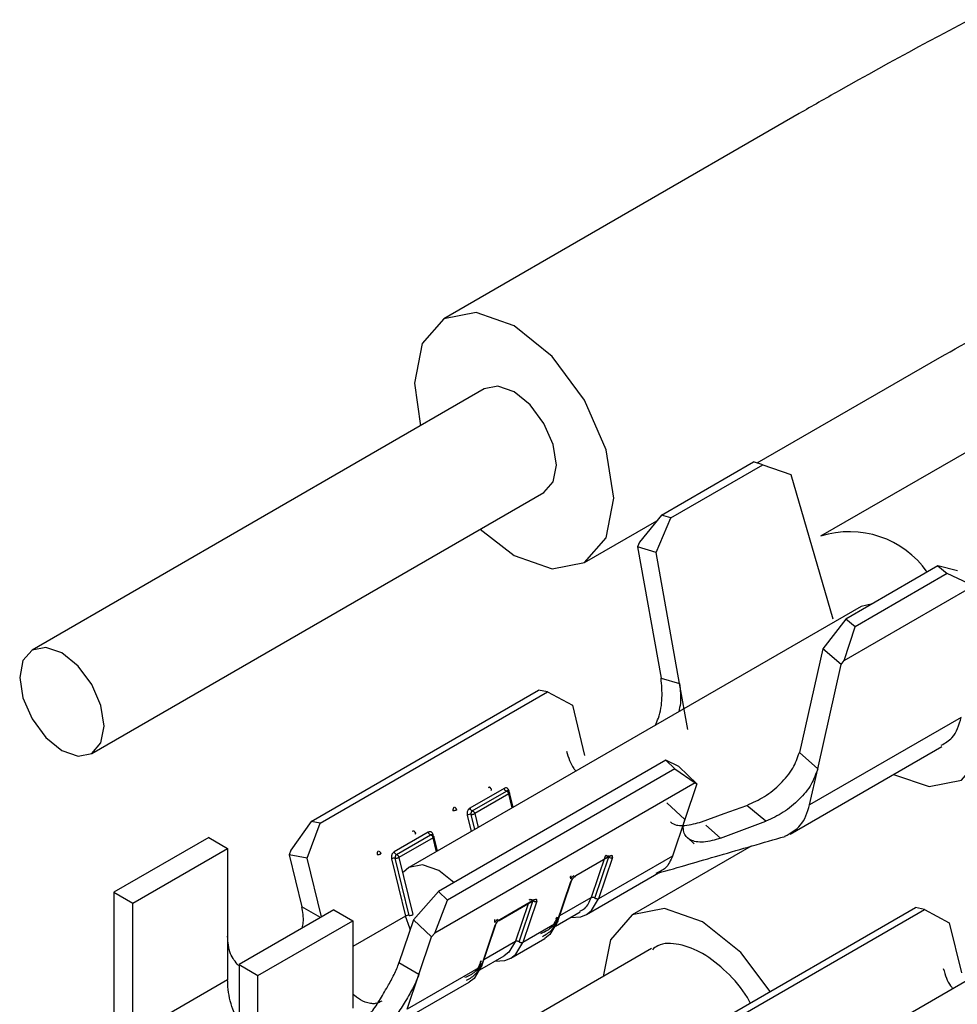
# Model space of a CAD drawing. Extents: x 897.4 to 914.4, y -8.5 to 2.5.
# Tile 10 of 36: x 906.0452 to 906.1318, y -3.0718 to -2.9808. Entities that reach past the tile are written whole.
import ezdxf

# ---------------------------------------------------------------- set-up
doc = ezdxf.new("R2010")
doc.units = 0
doc.header["$LTSCALE"] = 4
doc.header["$MEASUREMENT"] = 0
doc.layers.get('0').update_dxf_attribs({"linetype": 'CONTINUOUS'})

msp = doc.modelspace()

# ---------------------------------------------------------------- linework, layer by layer
at = {"color": 7, "linetype": 'Continuous', "lineweight": 25}
for p, q in [((906.117209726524, -2.989521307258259), (906.084394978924, -3.008464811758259)), ((906.157146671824, -3.006643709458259), (906.119193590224, -3.02855358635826)), ((906.113325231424, -3.021785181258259), (906.130208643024, -3.012038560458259)), ((906.088138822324, -3.01494997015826), (906.046380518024, -3.039056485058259)), ((906.104505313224, -3.026592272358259), (906.113005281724, -3.021685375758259)), ((906.105358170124, -3.02685828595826), (906.113858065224, -3.021951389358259)), ((906.113858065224, -3.021951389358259), (906.113005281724, -3.021685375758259)), ((906.113858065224, -3.021951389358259), (906.116454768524, -3.02285748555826)), ((906.116454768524, -3.02285748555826), (906.120308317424, -3.03618203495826)), ((906.051891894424, -3.048603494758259), (906.093650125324, -3.02449694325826)), ((906.104505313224, -3.026592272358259), (906.102476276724, -3.029102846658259)), ((906.105358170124, -3.02685828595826), (906.104505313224, -3.026592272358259)), ((906.097393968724, -3.030982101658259), (906.1040742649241, -3.02712561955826)), ((906.1039999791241, -3.030064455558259), (906.105358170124, -3.02685828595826)), ((906.102476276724, -3.029102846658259), (906.102294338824, -3.02953239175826)), ((906.102294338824, -3.02953239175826), (906.104460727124, -3.041670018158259)), ((906.1039999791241, -3.030064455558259), (906.102294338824, -3.02953239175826)), ((906.106155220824, -3.04213945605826), (906.1039999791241, -3.030064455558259)), ((906.130026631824, -3.03128529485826), (906.1215266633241, -3.03619219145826)), ((906.130026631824, -3.03128529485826), (906.1308794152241, -3.03200391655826)), ((906.131844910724, -3.031742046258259), (906.130026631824, -3.03128529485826)), ((906.1308794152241, -3.03200391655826), (906.122379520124, -3.036910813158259)), ((906.133318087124, -3.033120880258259), (906.1308794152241, -3.03200391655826)), ((906.121377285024, -3.040014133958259), (906.133318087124, -3.033120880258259)), ((906.122937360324, -3.035038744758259), (906.081179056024, -3.059145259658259)), ((906.123971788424, -3.034780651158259), (906.122937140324, -3.035038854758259)), ((906.1215266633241, -3.03619219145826), (906.119384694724, -3.03894582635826)), ((906.122379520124, -3.036910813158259), (906.1215266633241, -3.03619219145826)), ((906.121377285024, -3.040014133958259), (906.122379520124, -3.036910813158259)), ((906.119384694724, -3.03894582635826), (906.117229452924, -3.048532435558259)), ((906.121090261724, -3.040383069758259), (906.119384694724, -3.03894582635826)), ((906.118923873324, -3.050019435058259), (906.121090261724, -3.040383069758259)), ((906.121090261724, -3.040383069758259), (906.121377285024, -3.040014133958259)), ((906.104460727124, -3.041670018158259), (906.106155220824, -3.042139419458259)), ((906.106916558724, -3.04640491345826), (906.106155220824, -3.042139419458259)), ((906.072152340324, -3.054881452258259), (906.093153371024, -3.042757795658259)), ((906.072984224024, -3.055048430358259), (906.0939853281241, -3.042924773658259)), ((906.0939853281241, -3.042924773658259), (906.093153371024, -3.042757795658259)), ((906.0939853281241, -3.042924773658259), (906.096277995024, -3.04414905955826)), ((906.096277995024, -3.04414905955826), (906.097404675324, -3.048789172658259)), ((906.132174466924, -3.045273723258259), (906.118173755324, -3.053356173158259)), ((906.116377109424, -3.056049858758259), (906.130395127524, -3.047957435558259)), ((906.117229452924, -3.048532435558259), (906.118923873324, -3.050019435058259)), ((906.104898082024, -3.04922458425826), (906.083896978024, -3.061348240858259)), ((906.1057300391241, -3.050018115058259), (906.104898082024, -3.04922458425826)), ((906.106105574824, -3.049822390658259), (906.104898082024, -3.04922458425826)), ((906.1057300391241, -3.050018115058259), (906.084728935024, -3.06214177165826)), ((906.1057300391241, -3.050018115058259), (906.107607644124, -3.051329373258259)), ((906.107769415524, -3.051409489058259), (906.106105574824, -3.049822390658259)), ((906.118173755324, -3.053356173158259), (906.118923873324, -3.050019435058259)), ((906.107607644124, -3.051329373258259), (906.083575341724, -3.06520296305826)), ((906.107607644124, -3.051329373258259), (906.107769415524, -3.051409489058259)), ((906.0899622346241, -3.051831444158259), (906.086812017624, -3.053649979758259)), ((906.087032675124, -3.053906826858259), (906.090182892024, -3.05208829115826)), ((906.088573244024, -3.051775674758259), (906.088518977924, -3.051754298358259)), ((906.090237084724, -3.052109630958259), (906.090182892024, -3.05208829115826)), ((906.090802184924, -3.05358999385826), (906.090465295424, -3.05220254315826)), ((906.107769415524, -3.051409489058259), (906.106659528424, -3.054699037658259)), ((906.090403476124, -3.052345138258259), (906.087253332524, -3.054163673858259)), ((906.106659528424, -3.054699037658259), (906.104978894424, -3.05316169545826)), ((906.114142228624, -3.054861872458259), (906.112387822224, -3.053399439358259)), ((906.072152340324, -3.054881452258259), (906.070274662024, -3.057524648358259)), ((906.072984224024, -3.055048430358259), (906.072152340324, -3.054881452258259)), ((906.106659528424, -3.054699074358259), (906.105517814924, -3.058082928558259)), ((906.109948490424, -3.056428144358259), (906.114142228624, -3.054861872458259)), ((906.071776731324, -3.058293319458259), (906.072984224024, -3.055048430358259)), ((906.0829618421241, -3.05587265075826), (906.079811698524, -3.05769118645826)), ((906.0815729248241, -3.055816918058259), (906.081518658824, -3.055795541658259)), ((906.1577358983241, -3.055127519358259), (906.115977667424, -3.079234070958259)), ((906.062689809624, -3.05637926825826), (906.0539394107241, -3.06143077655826)), ((906.062689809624, -3.05637926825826), (906.064439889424, -3.057389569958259)), ((906.080032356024, -3.057948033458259), (906.0831824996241, -3.056129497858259)), ((906.083403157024, -3.05638634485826), (906.080253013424, -3.058204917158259)), ((906.0831824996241, -3.056129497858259), (906.0832367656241, -3.05615087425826)), ((906.083801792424, -3.05763120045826), (906.083464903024, -3.05624378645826)), ((906.106885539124, -3.056382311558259), (906.107508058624, -3.056951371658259)), ((906.0556894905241, -3.06244107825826), (906.064439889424, -3.057389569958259)), ((906.064439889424, -3.057389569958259), (906.064439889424, -3.06547333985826)), ((906.070274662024, -3.057524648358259), (906.070112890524, -3.057959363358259)), ((906.112790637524, -3.05716733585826), (906.101794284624, -3.063515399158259)), ((906.071776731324, -3.058293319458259), (906.070112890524, -3.057959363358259)), ((906.070112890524, -3.057959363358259), (906.071279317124, -3.06276330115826)), ((906.073092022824, -3.063710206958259), (906.071776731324, -3.058293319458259)), ((906.079570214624, -3.05834017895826), (906.080853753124, -3.063626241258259)), ((906.0811951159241, -3.063558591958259), (906.079911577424, -3.058272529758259)), ((906.080253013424, -3.058204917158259), (906.081536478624, -3.063490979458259)), ((906.099734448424, -3.05809939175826), (906.096584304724, -3.05991792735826)), ((906.099293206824, -3.058103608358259), (906.098009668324, -3.061907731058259)), ((906.098351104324, -3.061965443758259), (906.099634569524, -3.058161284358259)), ((906.105517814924, -3.058082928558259), (906.098692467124, -3.062023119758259)), ((906.0999760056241, -3.058218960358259), (906.098692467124, -3.062023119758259)), ((906.097583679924, -3.06346971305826), (906.104434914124, -3.059514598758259)), ((906.0948422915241, -3.064245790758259), (906.0961257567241, -3.060441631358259)), ((906.095425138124, -3.062640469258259), (906.096193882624, -3.060362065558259)), ((906.096309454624, -3.05987876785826), (906.096363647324, -3.05992005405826)), ((906.083896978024, -3.061348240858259), (906.081604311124, -3.063966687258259)), ((906.084728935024, -3.06214177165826), (906.083896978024, -3.061348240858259)), ((906.0539394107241, -3.06143077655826), (906.0556894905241, -3.06244107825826)), ((906.0539394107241, -3.06143077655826), (906.0539394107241, -3.07258853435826)), ((906.083575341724, -3.06520296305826), (906.084728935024, -3.06214177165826)), ((906.092734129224, -3.06214059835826), (906.089583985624, -3.06395917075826)), ((906.0912017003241, -3.063056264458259), (906.092691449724, -3.062196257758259)), ((906.092975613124, -3.062260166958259), (906.091692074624, -3.066064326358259)), ((906.0556894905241, -3.07346460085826), (906.0556894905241, -3.06244107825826)), ((906.074240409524, -3.063047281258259), (906.0654899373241, -3.06809878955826)), ((906.074240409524, -3.063047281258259), (906.075990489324, -3.064057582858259)), ((906.089524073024, -3.064024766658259), (906.0912017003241, -3.063056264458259)), ((906.0949019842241, -3.064191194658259), (906.095425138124, -3.062640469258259)), ((906.106950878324, -3.074970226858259), (906.1279519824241, -3.062846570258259)), ((906.107782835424, -3.075137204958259), (906.128783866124, -3.063013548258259)), ((906.128783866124, -3.063013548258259), (906.1279519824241, -3.062846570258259)), ((906.128783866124, -3.063013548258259), (906.131076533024, -3.064237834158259)), ((906.067240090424, -3.069109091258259), (906.075990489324, -3.064057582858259)), ((906.075990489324, -3.064057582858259), (906.075990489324, -3.072141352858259)), ((906.081604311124, -3.063966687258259), (906.080260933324, -3.06794823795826)), ((906.083268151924, -3.065553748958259), (906.081604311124, -3.063966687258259)), ((906.089309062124, -3.063919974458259), (906.0893633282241, -3.063961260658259)), ((906.094723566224, -3.06454924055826), (906.097003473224, -3.063233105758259)), ((906.089125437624, -3.06448283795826), (906.087841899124, -3.06828699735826)), ((906.088424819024, -3.06668167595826), (906.089193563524, -3.064403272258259)), ((906.0948422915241, -3.064245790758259), (906.091692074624, -3.066064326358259)), ((906.131076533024, -3.064237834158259), (906.132203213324, -3.068877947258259)), ((906.064439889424, -3.06547333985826), (906.064439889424, -3.069515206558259)), ((906.082101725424, -3.069010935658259), (906.083268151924, -3.065553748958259)), ((906.083268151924, -3.065553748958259), (906.083575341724, -3.06520296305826)), ((906.090583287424, -3.06751095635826), (906.0937335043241, -3.065692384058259)), ((906.0879015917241, -3.06823240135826), (906.088424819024, -3.06668167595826)), ((906.103591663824, -3.06662883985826), (906.089573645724, -3.074721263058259)), ((906.087723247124, -3.068590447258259), (906.089985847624, -3.06728432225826)), ((906.0654899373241, -3.06809878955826), (906.0654899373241, -3.07925654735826)), ((906.0654899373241, -3.06809878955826), (906.067240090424, -3.069109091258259)), ((906.082101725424, -3.069010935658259), (906.080260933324, -3.06794823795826)), ((906.087841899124, -3.06828699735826), (906.0810165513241, -3.072227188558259)), ((906.067240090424, -3.08026684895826), (906.067240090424, -3.069109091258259)), ((906.0810165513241, -3.072227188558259), (906.082101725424, -3.069010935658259)), ((906.080230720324, -3.073487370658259), (906.086733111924, -3.069733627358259))]:
    msp.add_line(p, q, dxfattribs=at)
at = {"color": 8, "linetype": 'Continuous', "lineweight": 25}
for p, q in [((906.090457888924, -3.05222930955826), (906.090420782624, -3.05207630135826)), ((906.090717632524, -3.053638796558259), (906.090403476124, -3.052345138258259)), ((906.086570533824, -3.054298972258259), (906.086939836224, -3.055819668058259)), ((906.0872536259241, -3.055638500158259), (906.086911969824, -3.054231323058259)), ((906.087253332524, -3.054163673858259), (906.087567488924, -3.055457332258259)), ((906.108579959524, -3.055239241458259), (906.109948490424, -3.056428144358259)), ((906.083717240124, -3.057680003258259), (906.083403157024, -3.05638634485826)), ((906.083457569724, -3.056270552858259), (906.083420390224, -3.056117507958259)), ((906.0913507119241, -3.066006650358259), (906.092623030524, -3.062235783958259)), ((906.095107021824, -3.063583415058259), (906.098009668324, -3.061907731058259)), ((906.073005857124, -3.063759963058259), (906.071279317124, -3.06276330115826)), ((906.092174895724, -3.062494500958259), (906.091009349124, -3.06594897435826)), ((906.080853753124, -3.063626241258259), (906.075990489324, -3.066433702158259)), ((906.088106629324, -3.067624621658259), (906.091009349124, -3.06594897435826)), ((906.064439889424, -3.069515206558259), (906.056616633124, -3.07403149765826))]:
    msp.add_line(p, q, dxfattribs=at)
at = {"color": 7, "linetype": 'Continuous', "lineweight": 25, "flags": 128}
for points in [[(906.100086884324, -3.02503010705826), (906.099387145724, -3.020563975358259), (906.0973944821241, -3.01596987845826), (906.094412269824, -3.01194722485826), (906.090894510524, -3.00910841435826), (906.0873766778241, -3.007885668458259), (906.084394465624, -3.00846510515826), (906.082401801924, -3.010758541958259), (906.081702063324, -3.014416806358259), (906.082251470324, -3.01834863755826)], [(906.094791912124, -3.021973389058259), (906.0944952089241, -3.020079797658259), (906.093650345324, -3.01813197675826), (906.0923859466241, -3.016426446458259), (906.090894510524, -3.015222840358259), (906.089403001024, -3.014704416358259), (906.088138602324, -3.014950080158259)], [(906.093650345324, -3.024496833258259), (906.0944952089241, -3.023524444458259), (906.094791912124, -3.021973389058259)], [(906.087762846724, -3.027895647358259), (906.090894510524, -3.03033849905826), (906.094412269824, -3.031561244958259), (906.0973944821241, -3.030981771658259), (906.099387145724, -3.02868837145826), (906.100086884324, -3.02503010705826)], [(906.052736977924, -3.047630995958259), (906.053033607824, -3.046079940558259), (906.052736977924, -3.044186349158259), (906.051892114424, -3.04223852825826), (906.050627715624, -3.040532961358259), (906.049136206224, -3.03932935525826), (906.047644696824, -3.038810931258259), (906.046380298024, -3.039056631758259), (906.045535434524, -3.04002898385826), (906.045238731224, -3.041580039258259), (906.045535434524, -3.043473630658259), (906.046380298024, -3.045421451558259), (906.047644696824, -3.04712701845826), (906.049136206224, -3.048330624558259), (906.050627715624, -3.04884904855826), (906.051892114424, -3.048603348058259), (906.052736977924, -3.047630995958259)], [(906.125907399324, -3.050548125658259), (906.129210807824, -3.051650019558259), (906.132193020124, -3.051070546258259), (906.134185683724, -3.04877714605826), (906.134885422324, -3.045118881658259)], [(906.1082080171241, -3.054916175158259), (906.110297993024, -3.05415788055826), (906.112387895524, -3.053399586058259)], [(906.085339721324, -3.06053183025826), (906.083934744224, -3.05941816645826), (906.082443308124, -3.05889974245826), (906.081178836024, -3.059145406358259), (906.080665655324, -3.05958111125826)], [(906.114538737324, -3.07058985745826), (906.111811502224, -3.066997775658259), (906.108293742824, -3.064159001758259), (906.104775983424, -3.06293625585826), (906.101793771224, -3.063515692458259), (906.099801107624, -3.065809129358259), (906.099103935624, -3.069219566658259)], [(906.0960986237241, -3.063755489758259), (906.097039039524, -3.063692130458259), (906.097585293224, -3.063468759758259)], [(906.0948422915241, -3.064245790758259), (906.094195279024, -3.065335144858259), (906.0937335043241, -3.065692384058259)], [(906.089098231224, -3.067796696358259), (906.090038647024, -3.06773333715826), (906.090584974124, -3.067510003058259)], [(906.087841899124, -3.06828699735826), (906.087194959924, -3.069376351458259), (906.086733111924, -3.069733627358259)]]:
    msp.add_lwpolyline(points, dxfattribs=at)
at = {"color": 8, "linetype": 'Continuous', "lineweight": 25, "flags": 128}
for points in [[(906.097585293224, -3.063468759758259), (906.098045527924, -3.06311247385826), (906.098692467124, -3.062023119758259)], [(906.0813020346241, -3.06486251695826), (906.081251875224, -3.06475629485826), (906.080853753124, -3.063626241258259)], [(906.091009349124, -3.06594897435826), (906.0904121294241, -3.066954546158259), (906.089985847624, -3.06728432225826)], [(906.090584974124, -3.067510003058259), (906.091045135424, -3.06715368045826), (906.091692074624, -3.066064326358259)]]:
    msp.add_lwpolyline(points, dxfattribs=at)
at = {"color": 7, "linetype": 'Continuous', "lineweight": 25}
for centre, radius, start, end in [((906.121868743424, -3.036903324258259), 0.0087678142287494, 35.14647327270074, 107.7648186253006), ((906.090026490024, -3.052434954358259), 0.0003875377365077, 13.40077942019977, 57.08342304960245), ((906.086994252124, -3.054083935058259), 0.0001812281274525, 59.23958515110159, 77.75957728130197), ((906.086844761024, -3.054787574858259), 0.000560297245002, 83.11066615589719, 119.3032395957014), ((906.0833008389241, -3.05580462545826), 0.0003457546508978, 191.3466578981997, 249.9851350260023), ((906.083026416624, -3.05647603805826), 0.0003872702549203, 13.39150835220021, 57.1011029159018), ((906.079844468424, -3.058828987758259), 0.0005604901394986, 83.1233240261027, 119.2952748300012), ((906.079993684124, -3.05812577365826), 0.0001818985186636, 59.27401167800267, 77.72515075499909), ((906.081128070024, -3.064115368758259), 0.0005607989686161, 83.1336281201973, 119.2849707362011), ((906.081262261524, -3.063002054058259), 0.0005605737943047, 263.1205776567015, 299.286177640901)]:
    msp.add_arc(centre, radius, start, end, dxfattribs=at)
at = {"color": 8, "linetype": 'Continuous', "lineweight": 25}
for centre, radius, start, end in [((906.099846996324, -3.05794350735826), 0.0003041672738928, 226.7922528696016, 295.0961968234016), ((906.096060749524, -3.06031763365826), 0.0001400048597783, 297.6662943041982, 6.34832999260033), ((906.092641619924, -3.062113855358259), 9.62972452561e-05, 301.1619018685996, 343.8762309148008), ((906.089060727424, -3.064359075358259), 0.0001396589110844, 297.6031355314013, 6.445994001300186)]:
    msp.add_arc(centre, radius, start, end, dxfattribs=at)
at = {"color": 7, "linetype": 'Continuous', "lineweight": 25}
for points, knots in [([(906.203901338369, -2.950625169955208), (906.1975843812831, -2.952869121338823), (906.1796101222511, -2.959254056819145), (906.1516957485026, -2.971166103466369), (906.1293913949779, -2.982541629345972), (906.1184217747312, -2.988826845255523), (906.1172097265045, -2.989521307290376)], [0, 0, 0, 0, 0.2113501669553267, 0.6013754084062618, 0.9559554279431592, 1, 1, 1, 1]), ([(906.1302086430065, -3.01203856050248), (906.13525268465, -3.009217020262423), (906.1503075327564, -3.000795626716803), (906.1762949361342, -2.988683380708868), (906.1989204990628, -2.979864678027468), (906.2110147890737, -2.975676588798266), (906.2123496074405, -2.975214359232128)], [0, 0, 0, 0, 0.1923264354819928, 0.5740327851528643, 0.9529869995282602, 1, 1, 1, 1]), ([(906.1039220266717, -3.046016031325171), (906.1040235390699, -3.045793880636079), (906.1043872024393, -3.044998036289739), (906.1046206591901, -3.043504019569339), (906.1045133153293, -3.042273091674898), (906.1044607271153, -3.041670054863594)], [0, 0, 0, 0, 0.1649434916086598, 0.5909022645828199, 1, 1, 1, 1]), ([(906.1061552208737, -3.042139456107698), (906.1062313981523, -3.042751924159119), (906.1063412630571, -3.043635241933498), (906.1061513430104, -3.044498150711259), (906.1060931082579, -3.044762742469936)], [0, 0, 0, 0, 0.693372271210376, 1, 1, 1, 1]), ([(906.1303328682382, -3.047857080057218), (906.1306919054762, -3.047647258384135), (906.1316625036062, -3.047080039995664), (906.1319765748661, -3.045971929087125), (906.1321744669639, -3.045273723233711)], [0, 0, 0, 0, 0.3699133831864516, 1, 1, 1, 1]), ([(906.0957240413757, -3.048386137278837), (906.0958099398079, -3.04867922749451), (906.095973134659, -3.049236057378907), (906.0962816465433, -3.049865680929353), (906.096534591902, -3.050156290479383), (906.0966066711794, -3.050239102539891)], [0, 0, 0, 0, 0.4427771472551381, 0.8412138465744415, 1, 1, 1, 1]), ([(906.11238789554, -3.053399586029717), (906.1129404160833, -3.053151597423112), (906.1140764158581, -3.052641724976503), (906.1155000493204, -3.051445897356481), (906.1166691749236, -3.050090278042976), (906.1170526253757, -3.049024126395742), (906.1172294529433, -3.04853247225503)], [0, 0, 0, 0, 0.2549761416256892, 0.5242390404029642, 0.7806035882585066, 1, 1, 1, 1]), ([(906.1189238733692, -3.050019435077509), (906.1187501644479, -3.050505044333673), (906.118373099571, -3.051559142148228), (906.1172224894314, -3.052904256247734), (906.1158155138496, -3.054096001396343), (906.1146909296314, -3.054610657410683), (906.1141421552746, -3.054861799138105)], [0, 0, 0, 0, 0.218582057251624, 0.4744696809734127, 0.7435518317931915, 1, 1, 1, 1]), ([(906.0887482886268, -3.051876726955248), (906.0887425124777, -3.051858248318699), (906.0887322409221, -3.051825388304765), (906.0887021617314, -3.05178053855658), (906.0886632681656, -3.05174662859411), (906.0886162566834, -3.051731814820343), (906.0885666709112, -3.051731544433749), (906.0885368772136, -3.051745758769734), (906.0885189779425, -3.051754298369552)], [0, 0, 0, 0, 0.188610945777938, 0.3354012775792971, 0.5241929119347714, 0.6814571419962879, 0.8086278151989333, 1, 1, 1, 1]), ([(906.0887396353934, -3.052011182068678), (906.0887585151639, -3.051999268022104), (906.0887898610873, -3.051979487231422), (906.0888229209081, -3.051933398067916), (906.0887974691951, -3.051887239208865), (906.0887666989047, -3.051880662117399), (906.0887482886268, -3.051876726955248)], [0, 0, 0, 0, 0.3342770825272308, 0.5549974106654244, 0.7337489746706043, 1, 1, 1, 1]), ([(906.0904207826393, -3.052076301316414), (906.0904008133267, -3.052019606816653), (906.0903725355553, -3.051939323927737), (906.0903017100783, -3.051857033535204), (906.0902242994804, -3.051804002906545), (906.0901008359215, -3.051776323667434), (906.0900099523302, -3.05181246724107), (906.0899622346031, -3.051831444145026)], [0, 0, 0, 0, 0.2925163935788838, 0.414221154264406, 0.5272888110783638, 0.7518066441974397, 1, 1, 1, 1]), ([(906.0901828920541, -3.052088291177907), (906.0901594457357, -3.052079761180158), (906.0901079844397, -3.052061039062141), (906.0900453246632, -3.051998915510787), (906.0899917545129, -3.051922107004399), (906.0899720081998, -3.051861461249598), (906.0899622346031, -3.051831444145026)], [0, 0, 0, 0, 0.2099632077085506, 0.4608390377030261, 0.7331379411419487, 1, 1, 1, 1]), ([(906.090412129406, -3.0522107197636), (906.0904063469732, -3.052192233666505), (906.0903960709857, -3.052159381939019), (906.0903660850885, -3.052114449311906), (906.09032711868, -3.052080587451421), (906.0902800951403, -3.052065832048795), (906.0902305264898, -3.052065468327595), (906.0902007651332, -3.052079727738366), (906.0901828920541, -3.052088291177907)], [0, 0, 0, 0, 0.1887337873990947, 0.3353996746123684, 0.5243864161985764, 0.6816228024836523, 0.8087996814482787, 1, 1, 1, 1]), ([(906.0904207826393, -3.052076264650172), (906.0904018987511, -3.052088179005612), (906.0903705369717, -3.052107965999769), (906.0903375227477, -3.052154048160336), (906.0903628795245, -3.052200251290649), (906.0903936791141, -3.052206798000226), (906.090412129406, -3.0522107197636)], [0, 0, 0, 0, 0.3342192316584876, 0.5550609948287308, 0.7334622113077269, 1, 1, 1, 1]), ([(906.090412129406, -3.0522107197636), (906.0904305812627, -3.052214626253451), (906.0904613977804, -3.052221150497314), (906.0904867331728, -3.052267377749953), (906.0904537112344, -3.052313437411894), (906.0904223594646, -3.052333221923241), (906.0904034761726, -3.052345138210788)], [0, 0, 0, 0, 0.2664876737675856, 0.4450620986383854, 0.6657587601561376, 1, 1, 1, 1]), ([(906.0853688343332, -3.053572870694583), (906.0853503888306, -3.053585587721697), (906.0853185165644, -3.0536075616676), (906.0852837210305, -3.053656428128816), (906.0852575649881, -3.053713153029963), (906.0852412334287, -3.053775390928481), (906.0852376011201, -3.053839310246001), (906.0852444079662, -3.053877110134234), (906.0852480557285, -3.053897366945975)], [0, 0, 0, 0, 0.180922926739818, 0.3126194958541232, 0.4824776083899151, 0.6881590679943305, 0.8328856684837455, 1, 1, 1, 1]), ([(906.0855894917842, -3.053829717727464), (906.0855632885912, -3.053842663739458), (906.0855082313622, -3.053869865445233), (906.0854185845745, -3.053892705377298), (906.0853302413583, -3.053905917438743), (906.0852737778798, -3.053900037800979), (906.0852481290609, -3.053897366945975)], [0, 0, 0, 0, 0.2474071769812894, 0.519843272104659, 0.7818863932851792, 1, 1, 1, 1]), ([(906.0855894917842, -3.053829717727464), (906.0855821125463, -3.053805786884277), (906.0855671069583, -3.053757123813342), (906.0855279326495, -3.053691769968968), (906.085481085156, -3.053634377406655), (906.0854417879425, -3.053607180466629), (906.085423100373, -3.053594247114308)], [0, 0, 0, 0, 0.2538051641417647, 0.5161096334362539, 0.7698886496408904, 1, 1, 1, 1]), ([(906.0868120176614, -3.053649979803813), (906.0867649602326, -3.053686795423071), (906.0866947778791, -3.053741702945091), (906.086630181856, -3.053841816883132), (906.0865814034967, -3.053953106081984), (906.0865470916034, -3.054108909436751), (906.0865626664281, -3.054235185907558), (906.0865705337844, -3.054298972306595)], [0, 0, 0, 0, 0.2419831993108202, 0.360898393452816, 0.4825754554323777, 0.7386318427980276, 1, 1, 1, 1]), ([(906.0868120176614, -3.053649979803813), (906.0868217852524, -3.053680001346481), (906.0868415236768, -3.053740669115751), (906.0868952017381, -3.053817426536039), (906.0869578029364, -3.053879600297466), (906.0870092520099, -3.053898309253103), (906.0870326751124, -3.053906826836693)], [0, 0, 0, 0, 0.266874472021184, 0.5393020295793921, 0.7902590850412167, 1, 1, 1, 1]), ([(906.0870326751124, -3.053906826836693), (906.0870142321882, -3.053919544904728), (906.086982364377, -3.053941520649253), (906.0869475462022, -3.053990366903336), (906.0869215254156, -3.054047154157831), (906.0869050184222, -3.054109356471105), (906.0869015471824, -3.054173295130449), (906.086908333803, -3.054211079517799), (906.0869119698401, -3.054231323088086)], [0, 0, 0, 0, 0.1809314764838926, 0.3126342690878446, 0.4824155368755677, 0.6882524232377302, 0.8329764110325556, 1, 1, 1, 1]), ([(906.0870869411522, -3.053928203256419), (906.0871056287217, -3.053941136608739), (906.0871449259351, -3.053968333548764), (906.0871917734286, -3.054025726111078), (906.0872309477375, -3.054091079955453), (906.0872459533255, -3.054139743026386), (906.0872533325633, -3.054163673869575)], [0, 0, 0, 0, 0.2301113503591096, 0.483890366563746, 0.7461948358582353, 1, 1, 1, 1]), ([(906.1158940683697, -3.056251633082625), (906.1164228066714, -3.055957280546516), (906.1175753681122, -3.05531564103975), (906.1179636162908, -3.054044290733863), (906.1181737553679, -3.053356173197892)], [0, 0, 0, 0, 0.4587506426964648, 1, 1, 1, 1]), ([(906.0869119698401, -3.054231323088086), (906.0869376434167, -3.054234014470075), (906.0869941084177, -3.054239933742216), (906.0870824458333, -3.05422663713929), (906.0871720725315, -3.054203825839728), (906.0872271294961, -3.054176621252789), (906.0872533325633, -3.054163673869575)], [0, 0, 0, 0, 0.2183230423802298, 0.4801672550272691, 0.75259783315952, 1, 1, 1, 1]), ([(906.1053184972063, -3.054918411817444), (906.1053670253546, -3.054960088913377), (906.1057197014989, -3.055262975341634), (906.1068190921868, -3.055314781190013), (906.1077024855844, -3.055061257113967), (906.1082080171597, -3.054916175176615)], [0, 0, 0, 0, 0.0638874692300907, 0.464299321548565, 1, 1, 1, 1]), ([(906.1099484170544, -3.056428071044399), (906.1094265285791, -3.0565900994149), (906.1086895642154, -3.056818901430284), (906.1077301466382, -3.056787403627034), (906.1071745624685, -3.056624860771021), (906.106753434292, -3.056312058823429), (906.1065268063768, -3.0558482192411), (906.1064918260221, -3.055285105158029), (906.1066001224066, -3.05490666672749), (906.1066595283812, -3.054699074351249)], [0, 0, 0, 0, 0.3251785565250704, 0.4591881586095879, 0.5706457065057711, 0.6686415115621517, 0.7647658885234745, 0.8709623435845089, 1, 1, 1, 1]), ([(906.0817478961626, -3.05591797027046), (906.0817421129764, -3.055899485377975), (906.0817318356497, -3.05586663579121), (906.0817018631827, -3.05582169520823), (906.0816628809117, -3.055787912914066), (906.0816158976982, -3.055773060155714), (906.0815663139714, -3.055772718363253), (906.0815365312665, -3.055786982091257), (906.0815186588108, -3.055795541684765)], [0, 0, 0, 0, 0.1887390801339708, 0.3354090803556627, 0.5243248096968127, 0.6813743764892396, 0.808794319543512, 1, 1, 1, 1]), ([(906.0817393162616, -3.056052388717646), (906.0817581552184, -3.056040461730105), (906.0817894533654, -3.05602064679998), (906.0818226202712, -3.055974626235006), (906.0817971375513, -3.055928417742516), (906.0817663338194, -3.05592188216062), (906.0817478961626, -3.05591797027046)], [0, 0, 0, 0, 0.333942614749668, 0.5547963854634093, 0.7335221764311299, 1, 1, 1, 1]), ([(906.0834203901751, -3.056117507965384), (906.0834004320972, -3.056060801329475), (906.0833721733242, -3.055980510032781), (906.0833013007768, -3.055898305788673), (906.0832240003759, -3.055845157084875), (906.0831004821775, -3.055817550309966), (906.0830095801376, -3.055853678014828), (906.082961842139, -3.055872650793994)], [0, 0, 0, 0, 0.2925148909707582, 0.4141737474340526, 0.5271753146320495, 0.75169199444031, 1, 1, 1, 1]), ([(906.0834117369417, -3.05625192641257), (906.0834059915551, -3.056233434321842), (906.0833957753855, -3.056200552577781), (906.083365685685, -3.056155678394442), (906.0833267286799, -3.056121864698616), (906.0832797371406, -3.056107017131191), (906.0832301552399, -3.056106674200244), (906.0832003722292, -3.056120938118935), (906.08318249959, -3.056129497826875)], [0, 0, 0, 0, 0.1886463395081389, 0.3354418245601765, 0.5243482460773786, 0.6813900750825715, 0.8088037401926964, 1, 1, 1, 1]), ([(906.0834203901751, -3.056117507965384), (906.0834015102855, -3.056129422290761), (906.0833701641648, -3.05614920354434), (906.0833371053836, -3.056195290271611), (906.0833625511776, -3.056241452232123), (906.0833933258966, -3.056248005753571), (906.0834117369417, -3.05625192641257)], [0, 0, 0, 0, 0.334299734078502, 0.5550350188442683, 0.7337986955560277, 1, 1, 1, 1]), ([(906.0834117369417, -3.05625192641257), (906.0834301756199, -3.056255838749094), (906.0834609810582, -3.056262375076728), (906.0834864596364, -3.056308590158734), (906.0834533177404, -3.056354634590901), (906.0834219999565, -3.056374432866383), (906.0834031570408, -3.056386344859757)], [0, 0, 0, 0, 0.2664642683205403, 0.4451809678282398, 0.6661830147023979, 1, 1, 1, 1]), ([(906.1041880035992, -3.059657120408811), (906.106069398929, -3.059111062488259), (906.1099738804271, -3.057977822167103), (906.1138805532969, -3.056852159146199), (906.1159047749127, -3.056268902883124)], [0, 0, 0, 0, 0.481855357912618, 1, 1, 1, 1]), ([(906.0783685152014, -3.057614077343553), (906.0783500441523, -3.057626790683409), (906.078318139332, -3.057648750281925), (906.0782833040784, -3.057697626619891), (906.0782573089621, -3.057754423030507), (906.0782407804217, -3.057816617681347), (906.078237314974, -3.057880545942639), (906.0782441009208, -3.057918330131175), (906.0782477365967, -3.057938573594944)], [0, 0, 0, 0, 0.1810604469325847, 0.3127435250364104, 0.4825894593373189, 0.6882990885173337, 0.8330014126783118, 1, 1, 1, 1]), ([(906.0784227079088, -3.057635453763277), (906.0784413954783, -3.057648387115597), (906.0784806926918, -3.057675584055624), (906.0785275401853, -3.057732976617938), (906.0785667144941, -3.057798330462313), (906.0785817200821, -3.057846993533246), (906.07858909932, -3.057870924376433)], [0, 0, 0, 0, 0.2301113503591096, 0.483890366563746, 0.7461948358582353, 1, 1, 1, 1]), ([(906.0798116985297, -3.057691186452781), (906.0797646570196, -3.057728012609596), (906.0796944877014, -3.057782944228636), (906.079629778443, -3.057883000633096), (906.0795810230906, -3.057994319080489), (906.0795466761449, -3.058150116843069), (906.0795623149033, -3.058276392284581), (906.0795702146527, -3.058340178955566)], [0, 0, 0, 0, 0.2419682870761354, 0.3609312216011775, 0.4826007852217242, 0.7386413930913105, 1, 1, 1, 1]), ([(906.0798116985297, -3.057691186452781), (906.0798214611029, -3.057721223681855), (906.0798411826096, -3.05778190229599), (906.079894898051, -3.057858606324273), (906.0799574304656, -3.05792084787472), (906.0800089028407, -3.057939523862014), (906.0800323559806, -3.057948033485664)], [0, 0, 0, 0, 0.2669590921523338, 0.5392876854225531, 0.790078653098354, 1, 1, 1, 1]), ([(906.0782477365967, -3.057938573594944), (906.078273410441, -3.05794126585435), (906.0783298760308, -3.057947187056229), (906.0784182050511, -3.057933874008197), (906.0785078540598, -3.05791112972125), (906.0785628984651, -3.057883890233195), (906.07858909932, -3.057870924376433)], [0, 0, 0, 0, 0.2183196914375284, 0.480159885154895, 0.7525587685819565, 1, 1, 1, 1]), ([(906.0800323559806, -3.057948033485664), (906.0800138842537, -3.057960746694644), (906.0799819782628, -3.057982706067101), (906.0799471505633, -3.058031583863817), (906.079921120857, -3.058088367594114), (906.0799047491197, -3.058150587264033), (906.0799011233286, -3.058214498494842), (906.0799079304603, -3.058252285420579), (906.0799115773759, -3.058272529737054)], [0, 0, 0, 0, 0.1810676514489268, 0.3127559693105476, 0.4826086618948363, 0.6882772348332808, 0.8329947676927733, 1, 1, 1, 1]), ([(906.0799115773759, -3.058272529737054), (906.0799372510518, -3.058275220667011), (906.0799937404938, -3.058281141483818), (906.0800820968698, -3.058267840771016), (906.0801717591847, -3.058245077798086), (906.0802268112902, -3.058217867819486), (906.0802530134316, -3.058204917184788)], [0, 0, 0, 0, 0.2182840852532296, 0.480287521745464, 0.752641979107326, 1, 1, 1, 1]), ([(906.0800866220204, -3.057969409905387), (906.080105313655, -3.057982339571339), (906.0801446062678, -3.058009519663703), (906.0801913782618, -3.058066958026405), (906.0802305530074, -3.058132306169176), (906.080245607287, -3.058180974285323), (906.0802530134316, -3.058204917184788)], [0, 0, 0, 0, 0.2301026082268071, 0.4837101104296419, 0.7460046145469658, 1, 1, 1, 1]), ([(906.0994595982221, -3.058060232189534), (906.0994420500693, -3.05805162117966), (906.0994097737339, -3.058035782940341), (906.0993572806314, -3.058034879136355), (906.099313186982, -3.058059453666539), (906.0993000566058, -3.05808847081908), (906.099293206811, -3.058103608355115)], [0, 0, 0, 0, 0.2901233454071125, 0.5336241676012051, 0.7567031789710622, 1, 1, 1, 1]), ([(906.0996345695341, -3.058161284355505), (906.0996098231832, -3.058141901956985), (906.0995595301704, -3.058102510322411), (906.099467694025, -3.058075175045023), (906.0993744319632, -3.058069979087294), (906.0993193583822, -3.05809278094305), (906.099293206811, -3.058103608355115)], [0, 0, 0, 0, 0.2548936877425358, 0.5180307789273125, 0.7711379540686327, 1, 1, 1, 1]), ([(906.0995138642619, -3.058101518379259), (906.0995310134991, -3.058093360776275), (906.0995571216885, -3.058080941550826), (906.0995936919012, -3.058072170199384), (906.0996238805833, -3.058073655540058), (906.0996429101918, -3.058097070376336), (906.0996441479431, -3.058128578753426), (906.0996382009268, -3.05814888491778), (906.0996345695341, -3.058161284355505)], [0, 0, 0, 0, 0.276069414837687, 0.4202911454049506, 0.5512704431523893, 0.6919169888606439, 0.8118770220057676, 1, 1, 1, 1]), ([(906.0997344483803, -3.05809939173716), (906.0997253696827, -3.058118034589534), (906.0997076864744, -3.058154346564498), (906.0996428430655, -3.05817300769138), (906.0995743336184, -3.058151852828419), (906.0995353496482, -3.05811940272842), (906.0995138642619, -3.058101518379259)], [0, 0, 0, 0, 0.2231472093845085, 0.4346392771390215, 0.6884105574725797, 1, 1, 1, 1]), ([(906.0999760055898, -3.058218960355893), (906.0999858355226, -3.058181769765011), (906.0999989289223, -3.058132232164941), (906.0999805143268, -3.058070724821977), (906.099935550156, -3.058036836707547), (906.0998418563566, -3.058045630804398), (906.0997750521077, -3.058079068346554), (906.0997344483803, -3.05809939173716)], [0, 0, 0, 0, 0.2751446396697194, 0.3664906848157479, 0.4490901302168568, 0.6651561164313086, 1, 1, 1, 1]), ([(906.1055178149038, -3.058082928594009), (906.1053438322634, -3.058488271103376), (906.1050299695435, -3.059219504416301), (906.1043093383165, -3.059538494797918), (906.1039881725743, -3.059680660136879)], [0, 0, 0, 0, 0.5543271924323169, 1, 1, 1, 1]), ([(906.0961430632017, -3.059922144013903), (906.09612271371, -3.059937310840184), (906.0960831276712, -3.059966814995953), (906.0960615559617, -3.060041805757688), (906.0960797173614, -3.060119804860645), (906.0961154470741, -3.060160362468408), (906.0961344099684, -3.060181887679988)], [0, 0, 0, 0, 0.2439894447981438, 0.4746347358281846, 0.7211719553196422, 1, 1, 1, 1]), ([(906.0965843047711, -3.059917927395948), (906.096533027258, -3.059952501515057), (906.0964564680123, -3.0600041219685), (906.0963663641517, -3.060087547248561), (906.0962843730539, -3.060176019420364), (906.096195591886, -3.060290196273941), (906.0961481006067, -3.060393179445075), (906.096125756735, -3.060441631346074)], [0, 0, 0, 0, 0.2619505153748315, 0.3911019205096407, 0.5199583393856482, 0.7741482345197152, 1, 1, 1, 1]), ([(906.0961344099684, -3.060181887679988), (906.0961406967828, -3.060166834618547), (906.0961530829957, -3.060137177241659), (906.0961838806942, -3.060089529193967), (906.0962205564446, -3.060039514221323), (906.0962661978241, -3.059995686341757), (906.0963125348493, -3.059955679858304), (906.0963450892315, -3.059932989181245), (906.0963636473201, -3.059920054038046)], [0, 0, 0, 0, 0.1382224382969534, 0.2723243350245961, 0.4804739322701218, 0.6633483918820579, 0.8080869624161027, 1, 1, 1, 1]), ([(906.0963636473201, -3.059920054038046), (906.0963851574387, -3.059937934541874), (906.0964241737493, -3.059970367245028), (906.0964926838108, -3.059991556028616), (906.0965574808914, -3.059972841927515), (906.096575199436, -3.059936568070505), (906.0965843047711, -3.059917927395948)], [0, 0, 0, 0, 0.31177629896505, 0.565518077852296, 0.7767252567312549, 1, 1, 1, 1]), ([(906.0922928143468, -3.062144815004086), (906.0922996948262, -3.062129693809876), (906.092312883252, -3.062100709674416), (906.0923569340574, -3.062076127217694), (906.0924093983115, -3.062077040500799), (906.0924416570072, -3.062092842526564), (906.0924592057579, -3.062101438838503)], [0, 0, 0, 0, 0.2434247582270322, 0.4665938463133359, 0.7098267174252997, 1, 1, 1, 1]), ([(906.0926342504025, -3.062202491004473), (906.0926095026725, -3.062183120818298), (906.0925591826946, -3.062143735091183), (906.0924673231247, -3.062116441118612), (906.0923740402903, -3.062111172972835), (906.0923189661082, -3.062133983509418), (906.0922928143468, -3.062144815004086)], [0, 0, 0, 0, 0.2548025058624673, 0.5180942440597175, 0.7711689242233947, 1, 1, 1, 1]), ([(906.0925134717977, -3.062142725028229), (906.0925306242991, -3.062134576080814), (906.092556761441, -3.062122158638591), (906.092593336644, -3.062113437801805), (906.0926235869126, -3.062114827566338), (906.0926424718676, -3.062138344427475), (906.0926438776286, -3.062169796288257), (906.0926378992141, -3.062190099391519), (906.0926342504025, -3.062202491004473)], [0, 0, 0, 0, 0.2759940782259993, 0.4205623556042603, 0.55151406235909, 0.6920614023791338, 0.812055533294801, 1, 1, 1, 1]), ([(906.0926342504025, -3.062202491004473), (906.0926589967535, -3.062221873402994), (906.0927092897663, -3.062261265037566), (906.0928011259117, -3.062288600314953), (906.0928943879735, -3.062293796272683), (906.0929494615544, -3.062270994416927), (906.0929756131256, -3.062260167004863)], [0, 0, 0, 0, 0.2548936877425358, 0.5180307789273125, 0.7711379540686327, 1, 1, 1, 1]), ([(906.0929756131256, -3.062260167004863), (906.0929854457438, -3.062222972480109), (906.0929985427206, -3.062173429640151), (906.0929801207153, -3.062111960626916), (906.0929352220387, -3.062077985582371), (906.0928414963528, -3.062086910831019), (906.0927747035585, -3.062120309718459), (906.0927341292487, -3.06214059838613)], [0, 0, 0, 0, 0.2751894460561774, 0.3665503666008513, 0.4490237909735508, 0.6653010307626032, 1, 1, 1, 1]), ([(906.0969497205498, -3.063179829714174), (906.0971139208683, -3.063101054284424), (906.0976376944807, -3.062849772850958), (906.0978582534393, -3.062291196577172), (906.0980096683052, -3.061907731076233)], [0, 0, 0, 0, 0.3134948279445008, 1, 1, 1, 1]), ([(906.0980096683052, -3.061907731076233), (906.0980358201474, -3.061896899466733), (906.0980908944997, -3.061874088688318), (906.0981841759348, -3.061879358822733), (906.0982760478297, -3.061906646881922), (906.0983263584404, -3.061946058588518), (906.0983511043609, -3.061965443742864)], [0, 0, 0, 0, 0.2288181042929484, 0.4818784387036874, 0.745155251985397, 1, 1, 1, 1]), ([(906.0986924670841, -3.062023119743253), (906.0986663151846, -3.062033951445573), (906.0986112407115, -3.062056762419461), (906.0985179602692, -3.062051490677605), (906.0984261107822, -3.062024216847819), (906.0983758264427, -3.061984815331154), (906.0983511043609, -3.061965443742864)], [0, 0, 0, 0, 0.2288687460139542, 0.4819850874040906, 0.7453201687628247, 1, 1, 1, 1]), ([(906.0713392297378, -3.06472208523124), (906.071374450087, -3.064550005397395), (906.0715070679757, -3.063902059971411), (906.0713757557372, -3.063245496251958), (906.0712793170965, -3.062763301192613)], [0, 0, 0, 0, 0.2655776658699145, 1, 1, 1, 1]), ([(906.0891426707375, -3.063963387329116), (906.0891223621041, -3.063978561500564), (906.0890828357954, -3.064008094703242), (906.0890611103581, -3.064083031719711), (906.0890794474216, -3.064161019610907), (906.08911514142, -3.064201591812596), (906.0891340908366, -3.064223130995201)], [0, 0, 0, 0, 0.2438317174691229, 0.4745650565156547, 0.7210543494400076, 1, 1, 1, 1]), ([(906.0895839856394, -3.06395917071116), (906.089532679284, -3.063993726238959), (906.0894560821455, -3.064045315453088), (906.0893659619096, -3.064128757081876), (906.0892840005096, -3.064217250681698), (906.0891952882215, -3.06433145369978), (906.089147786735, -3.064434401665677), (906.0891254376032, -3.064482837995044)], [0, 0, 0, 0, 0.2620084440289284, 0.3911620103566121, 0.5200585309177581, 0.774190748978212, 1, 1, 1, 1]), ([(906.0891340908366, -3.064223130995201), (906.0891403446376, -3.0642080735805), (906.0891526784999, -3.064178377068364), (906.0891835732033, -3.0641307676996), (906.0892202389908, -3.064080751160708), (906.0892658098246, -3.06403684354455), (906.0893122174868, -3.063996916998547), (906.0893447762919, -3.063974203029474), (906.0893633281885, -3.063961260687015)], [0, 0, 0, 0, 0.1381199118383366, 0.272402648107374, 0.480526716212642, 0.6632315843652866, 0.8081105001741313, 1, 1, 1, 1]), ([(906.0893633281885, -3.063961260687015), (906.0893848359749, -3.063979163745), (906.089423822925, -3.064011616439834), (906.0894923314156, -3.06403273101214), (906.0895571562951, -3.064014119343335), (906.089574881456, -3.063977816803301), (906.0895839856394, -3.06395917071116)], [0, 0, 0, 0, 0.3118568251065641, 0.565299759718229, 0.7767246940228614, 1, 1, 1, 1]), ([(906.094859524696, -3.063726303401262), (906.0946966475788, -3.064098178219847), (906.0943844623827, -3.064810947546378), (906.093673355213, -3.065119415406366), (906.0933332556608, -3.065266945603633)], [0, 0, 0, 0, 0.521732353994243, 1, 1, 1, 1]), ([(906.0934970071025, -3.065514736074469), (906.0938170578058, -3.065330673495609), (906.0944407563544, -3.064971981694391), (906.0947165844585, -3.064308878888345), (906.0948508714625, -3.063986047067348)], [0, 0, 0, 0, 0.5131496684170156, 1, 1, 1, 1]), ([(906.0948508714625, -3.063986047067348), (906.0948319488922, -3.063964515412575), (906.0947962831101, -3.06392393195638), (906.0947779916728, -3.063845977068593), (906.094799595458, -3.063770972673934), (906.0948391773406, -3.063741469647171), (906.094859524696, -3.063726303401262)], [0, 0, 0, 0, 0.2787108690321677, 0.5253219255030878, 0.7559882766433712, 1, 1, 1, 1]), ([(906.0948508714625, -3.063986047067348), (906.094869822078, -3.06400757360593), (906.0949055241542, -3.064048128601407), (906.0949238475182, -3.064126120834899), (906.0949021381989, -3.064201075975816), (906.0948626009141, -3.064230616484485), (906.0948422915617, -3.064245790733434)], [0, 0, 0, 0, 0.2788437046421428, 0.5253285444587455, 0.756172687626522, 1, 1, 1, 1]), ([(906.0654271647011, -3.068196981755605), (906.0651499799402, -3.067847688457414), (906.0645221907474, -3.067056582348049), (906.0644693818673, -3.066040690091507), (906.0644398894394, -3.065473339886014)], [0, 0, 0, 0, 0.4415252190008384, 1, 1, 1, 1]), ([(906.0910093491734, -3.065948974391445), (906.0910355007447, -3.06593814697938), (906.0910905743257, -3.065915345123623), (906.0911838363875, -3.065920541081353), (906.0912756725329, -3.065947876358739), (906.0913259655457, -3.065987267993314), (906.0913507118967, -3.066006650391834)], [0, 0, 0, 0, 0.2288620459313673, 0.4819692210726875, 0.7451063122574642, 1, 1, 1, 1]), ([(906.0916920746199, -3.066064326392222), (906.0916659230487, -3.066075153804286), (906.0916108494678, -3.066097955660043), (906.0915175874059, -3.066092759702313), (906.0914257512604, -3.066065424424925), (906.0913754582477, -3.066026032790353), (906.0913507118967, -3.066006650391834)], [0, 0, 0, 0, 0.2288620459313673, 0.4819692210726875, 0.7451063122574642, 1, 1, 1, 1]), ([(906.1127005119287, -3.071651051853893), (906.1126145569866, -3.071485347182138), (906.1120576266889, -3.070411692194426), (906.110609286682, -3.068806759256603), (906.1084747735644, -3.067046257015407), (906.1063002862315, -3.066183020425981), (906.104488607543, -3.066055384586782), (906.1038145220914, -3.066599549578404), (906.1036539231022, -3.066729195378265)], [0, 0, 0, 0, 0.0494699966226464, 0.3205323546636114, 0.5657842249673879, 0.7734230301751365, 0.9460186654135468, 1, 1, 1, 1]), ([(906.0878591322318, -3.067767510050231), (906.0876962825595, -3.068139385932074), (906.0873841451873, -3.068852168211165), (906.0866730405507, -3.06916062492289), (906.0863329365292, -3.069308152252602)], [0, 0, 0, 0, 0.521724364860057, 1, 1, 1, 1]), ([(906.0878505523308, -3.068027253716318), (906.0878316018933, -3.068005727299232), (906.0877958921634, -3.067965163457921), (906.0877775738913, -3.06788716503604), (906.0877992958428, -3.06781221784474), (906.0878388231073, -3.067782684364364), (906.0878591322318, -3.067767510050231)], [0, 0, 0, 0, 0.2788429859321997, 0.5254447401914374, 0.7561733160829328, 1, 1, 1, 1]), ([(906.076313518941, -3.074071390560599), (906.0763901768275, -3.074005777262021), (906.076580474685, -3.073842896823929), (906.0768795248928, -3.073523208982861), (906.077244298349, -3.073106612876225), (906.0776421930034, -3.072611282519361), (906.078059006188, -3.072050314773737), (906.0784527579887, -3.07143279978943), (906.0788367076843, -3.070776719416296), (906.0791999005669, -3.070156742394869), (906.0795245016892, -3.069572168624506), (906.0798067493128, -3.069026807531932), (906.0800605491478, -3.068490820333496), (906.0801962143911, -3.06812347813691), (906.0802609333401, -3.067948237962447)], [0, 0, 0, 0, 0.0412206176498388, 0.1023273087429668, 0.1786405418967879, 0.2675947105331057, 0.3619387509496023, 0.4641533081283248, 0.5667416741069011, 0.6726657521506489, 0.7578437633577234, 0.8400054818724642, 0.9236747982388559, 1, 1, 1, 1]), ([(906.0864966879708, -3.069555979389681), (906.0868167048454, -3.069371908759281), (906.087440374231, -3.069013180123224), (906.0877162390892, -3.068350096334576), (906.0878505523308, -3.068027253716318)], [0, 0, 0, 0, 0.5131194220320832, 1, 1, 1, 1]), ([(906.0878505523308, -3.068027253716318), (906.0878694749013, -3.06804878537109), (906.0879051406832, -3.068089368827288), (906.0879234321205, -3.068167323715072), (906.0879018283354, -3.068242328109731), (906.0878622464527, -3.068271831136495), (906.0878418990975, -3.068286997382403)], [0, 0, 0, 0, 0.2787108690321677, 0.5253219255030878, 0.7559882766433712, 1, 1, 1, 1]), ([(906.1305225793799, -3.068474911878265), (906.130608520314, -3.068767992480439), (906.1307717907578, -3.06932478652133), (906.1310801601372, -3.069954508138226), (906.1313331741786, -3.070245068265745), (906.1314052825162, -3.07032787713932)], [0, 0, 0, 0, 0.4427806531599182, 0.8411939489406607, 1, 1, 1, 1]), ([(906.0654899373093, -3.07345715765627), (906.0652885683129, -3.073052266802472), (906.0647709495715, -3.072011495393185), (906.06447419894, -3.070645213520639), (906.0644462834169, -3.069725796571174), (906.0644398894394, -3.06951520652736)], [0, 0, 0, 0, 0.3292627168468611, 0.84636938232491, 1, 1, 1, 1]), ([(906.0821017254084, -3.069010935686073), (906.0820332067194, -3.069194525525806), (906.0818852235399, -3.069591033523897), (906.0815914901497, -3.070189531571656), (906.0812393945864, -3.07083736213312), (906.0808546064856, -3.071485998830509), (906.0804519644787, -3.072132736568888), (906.080068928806, -3.072725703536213), (906.079704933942, -3.073283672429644), (906.0793576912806, -3.07377214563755), (906.0790122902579, -3.074208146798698), (906.0786611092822, -3.074607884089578), (906.0783064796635, -3.07496009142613), (906.0779690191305, -3.075217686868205), (906.0776723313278, -3.07537037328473), (906.0774939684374, -3.07537841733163), (906.0774115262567, -3.075382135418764)], [0, 0, 0, 0, 0.0724951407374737, 0.1565713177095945, 0.2464481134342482, 0.3454130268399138, 0.4356594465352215, 0.528426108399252, 0.6067027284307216, 0.6822283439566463, 0.7501751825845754, 0.8124704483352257, 0.8791845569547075, 0.9345908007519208, 0.9697668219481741, 1, 1, 1, 1]), ([(906.0786785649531, -3.07148979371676), (906.0784779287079, -3.071584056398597), (906.0781431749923, -3.071741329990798), (906.0774389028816, -3.071692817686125), (906.0766937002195, -3.071426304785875), (906.0762163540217, -3.071014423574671), (906.0759904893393, -3.070819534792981)], [0, 0, 0, 0, 0.2195391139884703, 0.3662924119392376, 0.7001501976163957, 1, 1, 1, 1])]:
    msp.add_open_spline(points, degree=3, knots=knots, dxfattribs=at)

doc.saveas('drawing.dxf')
